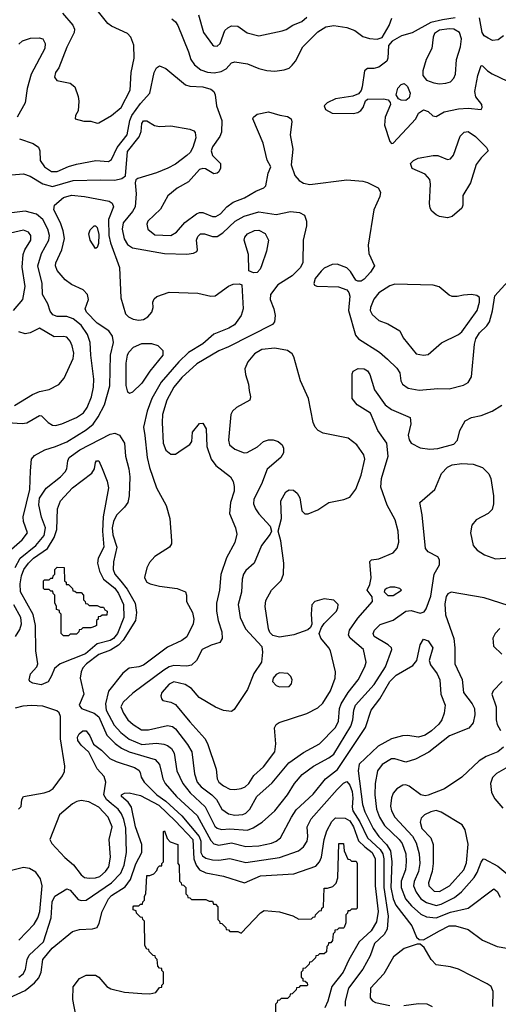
# Model space of a CAD drawing. Extents: x 1173029 to 1307123, y 522559 to 678521.
# Tile 18 of 256: x 1183590 to 1186583, y 547154 to 553315. Entities that reach past the tile are written whole.
import ezdxf

# ---------------------------------------------------------------- set-up
doc = ezdxf.new("R2010")
doc.units = 0

msp = doc.modelspace()

# ---------------------------------------------------------------- linework, layer by layer
at = {"layer": '0CON10XD'}
for points in [[(1183857.8, 553355), (1183921.7, 553281.7), (1183932.2, 553255), (1183931.5, 553235), (1183885, 553142.5), (1183835.4, 553014.6), (1183814.3, 552985), (1183808, 552955), (1183822.5, 552935), (1183905, 552918.6), (1183934.2, 552895), (1183955.6, 552835), (1183960, 552805), (1183956.2, 552745), (1183940, 552715), (1183937.5, 552695), (1183990.5, 552680.5), (1184035, 552680), (1184075, 552667.5), (1184085, 552670), (1184165, 552716.5), (1184224.3, 552765.7), (1184280.9, 552875), (1184286.9, 552985), (1184305.5, 553075), (1184304.3, 553155), (1184286.2, 553205), (1184265, 553228.8), (1184163.6, 553273.6), (1184141.1, 553291.1), (1184067.1, 553385)], [(1184541.3, 553321.3), (1184565, 553301.1), (1184578.7, 553278.7), (1184645.5, 553114.5), (1184661.1, 553065), (1184682.9, 553032.9), (1184721.9, 553001.9), (1184765, 552987.2), (1184807.1, 552982.9), (1184849.1, 552990.9), (1184881.7, 553008.3), (1184915, 553044.3), (1184935, 553051.1), (1185015, 553039.6), (1185085, 553010), (1185135, 552997.8), (1185185, 552992.9), (1185245, 553001.9), (1185275, 553012.5), (1185295, 553029.5), (1185314.6, 553055), (1185360.4, 553145), (1185455, 553239.6), (1185505, 553270.9), (1185555, 553278.9), (1185635.9, 553265.9), (1185685, 553246.5), (1185735, 553210), (1185777, 553197), (1185825, 553192.9), (1185856.9, 553203.1), (1185901.5, 553278.5), (1185916.4, 553325)], [(1184707.3, 553345), (1184740, 553235), (1184795, 553158), (1184805, 553150.8), (1184825, 553150)], [(1184825, 553150), (1184843, 553167), (1184873.1, 553246.9), (1184892.5, 553265), (1184915, 553275.6), (1184955, 553274.2), (1185013.2, 553233.2), (1185085, 553214.4), (1185232.5, 553245), (1185256.8, 553253.2), (1185298.8, 553281.2), (1185355, 553303.3), (1185385, 553331.5)], [(1186312.8, 553327.2), (1186233.1, 553313.1), (1186161.6, 553298.4), (1186045, 553232.1), (1185976.9, 553213.1), (1185918.5, 553181.5), (1185897.1, 553152.9), (1185892.9, 553075), (1185885.4, 553054.6), (1185835, 553018.6), (1185805, 553010), (1185765, 553010), (1185746.7, 552995), (1185732, 552895), (1185725, 552872.5), (1185709.2, 552850.8), (1185672.7, 552837.3), (1185565, 552820.5), (1185512, 552795), (1185494.2, 552775), (1185502.1, 552752.1), (1185545, 552730.8), (1185675, 552727.5), (1185705, 552734.2), (1185723.2, 552746.8), (1185737.1, 552765), (1185752.5, 552807.5), (1185765, 552818), (1185865, 552819.6), (1185893.3, 552813.3), (1185907.1, 552797.1), (1185909.2, 552785), (1185874.5, 552705), (1185871.5, 552655), (1185905, 552552.5), (1185915, 552540)], [(1186615, 553213.3), (1186581.7, 553188.3), (1186545.7, 553185.7), (1186519.1, 553199.1), (1186495, 553214), (1186482.2, 553235), (1186465.6, 553325.6)], [(1186215, 552914.6), (1186255, 552917.3), (1186283.3, 552926.7), (1186305, 552950), (1186315.4, 552975), (1186321.4, 553065), (1186346.7, 553145), (1186353.3, 553195), (1186339.6, 553235), (1186305, 553254.8), (1186275, 553257.7), (1186215, 553248.5), (1186185, 553228.5), (1186175.8, 553205), (1186167.1, 553135), (1186132.9, 553065), (1186110.9, 552995), (1186111.8, 552965), (1186135, 552935.6), (1186178.9, 552918.9), (1186215, 552914.6)], [(1183585, 553161.2), (1183607.5, 553182.5), (1183658.8, 553198.8), (1183712.4, 553202.4), (1183735.5, 553195.5), (1183749.5, 553165), (1183747.1, 553135), (1183661.8, 552975), (1183637.5, 552885), (1183623.5, 552795), (1183573.6, 552705)], [(1183589.1, 552569.1), (1183675, 552540), (1183707, 552517), (1183716.9, 552495), (1183718.9, 552435), (1183745.4, 552395), (1183789.2, 552365), (1183824.3, 552365.7), (1183895, 552396.9), (1183945, 552411.2), (1184066, 552434), (1184145, 552428.5), (1184165, 552440.6), (1184199.1, 552515), (1184262.9, 552595), (1184279.4, 552685), (1184292, 552715), (1184345, 552790.9), (1184404.2, 552855), (1184430.4, 552985), (1184445, 553014), (1184465, 553026.2), (1184505, 553010), (1184627.6, 552907.6), (1184655, 552900), (1184735.2, 552895.2), (1184785, 552879.3), (1184803.6, 552865), (1184812.5, 552845), (1184820.8, 552775), (1184853.5, 552685), (1184851.2, 552611.2)], [(1185915, 552540), (1185925, 552543.3), (1186066.7, 552695), (1186085, 552730), (1186115, 552750), (1186145, 552740), (1186173.3, 552713.3), (1186195, 552710), (1186245, 552737.5), (1186335, 552756.7), (1186395, 552760.5), (1186475, 552753.3), (1186481.2, 552765), (1186479.2, 552785), (1186442.9, 552832.9), (1186435.5, 552865), (1186454.7, 552965.3), (1186475, 553027.5), (1186485, 553026.7), (1186515.4, 552995.4), (1186545.4, 552975.4), (1186639.7, 552929.7)], [(1186005, 552810), (1185975, 552811.2), (1185958.8, 552818.8), (1185943.8, 552845), (1185955, 552886.2), (1185975, 552908.6), (1185994.4, 552915.6), (1186015, 552897.5), (1186031.1, 552855), (1186025, 552826.7), (1186005, 552810)], [(1184851.2, 552611.2), (1184842.1, 552585), (1184795, 552518.9), (1184786.9, 552495), (1184796, 552466), (1184845.6, 552415), (1184846.9, 552385), (1184836.4, 552363.6), (1184825, 552354.2), (1184805, 552350.8), (1184751.7, 552381.7), (1184735, 552384.5), (1184715, 552378.5), (1184645, 552300.4), (1184575, 552260), (1184516.3, 552213.7), (1184471.2, 552128.8), (1184392.5, 552055), (1184384.5, 552035), (1184392.2, 552005), (1184435, 551969.1), (1184535, 551965.5), (1184570.6, 551985), (1184623.1, 552046.9), (1184695, 552100.7), (1184715, 552108.4), (1184735, 552108), (1184795, 552083.2), (1184816.4, 552083.6), (1184845, 552100.8), (1184885.6, 552144.4), (1184925, 552172.9), (1184995, 552200.5), (1185067.6, 552242.4), (1185117.1, 552262.9), (1185128.8, 552275), (1185143.8, 552355), (1185160, 552395), (1185136.8, 552436.8), (1185113.1, 552543.1), (1185048, 552695), (1185051.2, 552705), (1185075, 552724.2), (1185145, 552739.2), (1185217, 552717), (1185265, 552710), (1185287.5, 552695), (1185292.5, 552675), (1185282.5, 552595), (1185298.7, 552505), (1185287.2, 552407.2), (1185311.1, 552341.1), (1185338.3, 552308.3), (1185365, 552292.9), (1185405.4, 552284.6), (1185635, 552313.8), (1185735, 552304), (1185765, 552296.7), (1185832.7, 552262.7), (1185845.8, 552235.8), (1185841.6, 552208.4), (1185804.2, 552125.8), (1185768.8, 551905), (1185772.8, 551852.8), (1185809.2, 551775), (1185782.9, 551735), (1185745, 551691.4), (1185725, 551680), (1185705, 551678), (1185691.2, 551685), (1185659.1, 551739.1), (1185635, 551762), (1185575, 551784.3), (1185545, 551783.1), (1185495, 551760), (1185475, 551742.5), (1185436.9, 551695), (1185430, 551665), (1185434.3, 551654.3), (1185448.3, 551648.3), (1185582.8, 551642.8), (1185635.5, 551625.5), (1185648.2, 551608.2), (1185653.6, 551585), (1185646.7, 551495), (1185690.8, 551340.8), (1185708.7, 551318.7), (1185840, 551235), (1185891.1, 551191.1), (1185949.5, 551135), (1185966.5, 551105), (1185974.5, 551055), (1185983.5, 551035), (1186019.9, 551009.9), (1186087.7, 550997.7), (1186205, 551006.7), (1186275, 551005.4), (1186365, 551029.1), (1186395, 551045.6), (1186415, 551081.2), (1186433.7, 551285), (1186442.2, 551317.8), (1186465, 551356), (1186511.5, 551398.5), (1186528.4, 551425), (1186547.4, 551492.6), (1186561.9, 551588.1), (1186645, 551680)], [(1183465, 552338), (1183615, 552350.5), (1183655, 552336.4), (1183735, 552289), (1183795, 552271.2), (1183925, 552308), (1184097.3, 552312.7), (1184185, 552310.9), (1184228.3, 552321.7), (1184252.2, 552337.8), (1184265, 552490), (1184338.3, 552581.7), (1184349, 552615), (1184354.7, 552665), (1184365, 552682.9), (1184385, 552682.9), (1184433.8, 552653.8), (1184465, 552646.5), (1184535, 552650.8), (1184655, 552630), (1184679.1, 552619.1), (1184688.2, 552608.2), (1184691.2, 552575), (1184672.4, 552515), (1184655.9, 552485), (1184635.2, 552464.8), (1184565, 552411.8), (1184517.1, 552385), (1184445, 552356), (1184328.1, 552321.9), (1184317, 552313), (1184311.4, 552295), (1184318.9, 552225), (1184312.5, 552145), (1184296.5, 552115), (1184236.6, 552045)], [(1186265, 552075.6), (1186215, 552084.4), (1186195, 552093.1), (1186167.7, 552117.7), (1186157.3, 552135), (1186152.1, 552165), (1186160, 552285), (1186154.2, 552315), (1186125, 552347.5), (1186045, 552384), (1186034.3, 552415), (1186052.5, 552435), (1186080.9, 552449.1), (1186175, 552465.6), (1186205.4, 552465.4), (1186265, 552439.2), (1186285, 552444.2), (1186302.6, 552467.4), (1186345, 552586.5), (1186368.7, 552611.3), (1186395, 552615.3), (1186440.4, 552585), (1186510, 552515), (1186519.2, 552495), (1186475, 552451.4), (1186445, 552408), (1186409.6, 552295), (1186362, 552215), (1186362, 552155), (1186354.2, 552135.8), (1186295, 552084.3), (1186265, 552075.6)], [(1183538.7, 550001.3), (1183605, 550060), (1183639.5, 550105), (1183614.3, 550174.3), (1183611.1, 550205), (1183653.2, 550375), (1183657, 550493), (1183664.2, 550565), (1183682.7, 550587.3), (1183746.9, 550623.1), (1183815, 550644.1), (1183885, 550674.7), (1184005, 550748.4), (1184049.3, 550785), (1184080.6, 550829.4), (1184121.1, 550905), (1184154.7, 551025), (1184158.8, 551215), (1184177.3, 551295), (1184170.9, 551335), (1184147.6, 551367.6), (1184075, 551417.1), (1184007.6, 551485), (1184000.3, 551505), (1184020.2, 551565), (1184015, 551596.1), (1183987.7, 551625), (1183915, 551658.7), (1183875, 551688.2), (1183823.8, 551745), (1183813.2, 551775), (1183815.3, 551794.7), (1183854.7, 551875.3), (1183870.3, 551945), (1183862.9, 551992.9), (1183845.7, 552045), (1183804.7, 552125), (1183807.9, 552155), (1183865, 552202.8), (1183915, 552216.7), (1183995, 552209.2), (1184150, 552180), (1184167.6, 552167.6), (1184177.1, 552145), (1184145.2, 552065), (1184148.6, 551965), (1184158.3, 551918.3), (1184213.5, 551765), (1184222.5, 551575), (1184252.5, 551475), (1184271.2, 551455), (1184300.7, 551440.7), (1184335, 551434.4), (1184365, 551439.4), (1184390.8, 551455), (1184415.7, 551485), (1184424.1, 551514.1), (1184422.3, 551547.7), (1184431.2, 551568.8), (1184447.3, 551582.7), (1184525, 551609.5), (1184705, 551603.8), (1184785, 551585.6), (1184813.1, 551586.9), (1184895, 551648.6), (1184925, 551659.2), (1184965, 551662.5), (1184980, 551655), (1184988.5, 551505), (1184976.1, 551463.9), (1184933.6, 551406.4), (1184897.1, 551385), (1184805, 551347.5), (1184735, 551286.8), (1184645, 551232), (1184584.8, 551175.2), (1184474, 551046), (1184415.8, 550945), (1184387.2, 550865), (1184365.3, 550765), (1184372.4, 550712.4), (1184387.8, 550575), (1184402.8, 550512.8), (1184446.7, 550386.7), (1184505.4, 550275.4), (1184529.4, 550195), (1184540, 550055), (1184539.2, 550035), (1184528, 550015), (1184434.7, 549955.3), (1184401.1, 549918.9), (1184385.8, 549885), (1184371.2, 549825), (1184373.8, 549815), (1184386.1, 549796.1), (1184406.1, 549786.1), (1184465, 549770.8), (1184575, 549755.6), (1184626.7, 549735), (1184633.8, 549715), (1184633.8, 549675), (1184670, 549605), (1184679.6, 549565), (1184675.4, 549535), (1184635, 549452.7), (1184605, 549431.5), (1184515, 549389.6), (1184472, 549358), (1184365, 549276.5), (1184335, 549265.5), (1184275, 549256.7), (1184234.7, 549225.3), (1184146.2, 549113.8), (1184126.6, 549035), (1184131.8, 548995), (1184180.6, 548900.6), (1184223.5, 548855), (1184275, 548814), (1184355, 548780.4), (1184445, 548788), (1184492.1, 548782.1), (1184515, 548774.1), (1184539.2, 548755), (1184555.3, 548725), (1184572.2, 548615), (1184609.7, 548535), (1184656.7, 548476.7), (1184749.1, 548389.1), (1184809.9, 548269.9), (1184825.6, 548255.6), (1184851.2, 548248.8), (1184905, 548251.9), (1185015, 548244.7), (1185051, 548259), (1185106.8, 548293.2), (1185185, 548365.5), (1185265.4, 548465), (1185307.7, 548535), (1185357.3, 548592.7), (1185427.5, 548645), (1185523.4, 548696.6), (1185555, 548720), (1185661.7, 548895), (1185673.9, 548935), (1185679.3, 548995), (1185690.5, 549025), (1185805.8, 549155), (1185877.4, 549265), (1185918.2, 549375), (1185915.3, 549385.3), (1185895, 549402.7)], [(1183515, 550793.9), (1183605, 550788.2), (1183635, 550793.3), (1183715, 550839.5), (1183726.4, 550836.3), (1183767.8, 550795), (1183795, 550778.8), (1183815, 550776.9), (1183853.6, 550786.4), (1183945, 550826), (1183988.8, 550855), (1184011.9, 550888.1), (1184039, 550955), (1184052.8, 551015), (1184053.8, 551065), (1184034.1, 551215), (1184031.3, 551295), (1184013.5, 551345), (1183974.2, 551404.2), (1183925, 551442.4), (1183885, 551457.8), (1183825, 551457.9), (1183798.4, 551468.4), (1183781.7, 551491.7), (1183766.6, 551536.6), (1183733.9, 551595), (1183730.3, 551665), (1183702.8, 551775), (1183727.4, 551852.6), (1183773, 551935), (1183775.7, 551965), (1183765.7, 552005), (1183735, 552064.6), (1183695, 552098.8), (1183625, 552117.1), (1183525, 552104.6)], [(1184236.6, 552045), (1184231.4, 552005), (1184243.2, 551943.2), (1184265, 551908.8), (1184295, 551887.7), (1184495, 551851.9), (1184635, 551848.2), (1184677.5, 551855), (1184698.8, 551865), (1184702.5, 551875), (1184696.2, 551935), (1184705, 551958.6), (1184720, 551975), (1184745, 551976.1), (1184795, 551957.5), (1184825, 551959.2), (1184859.5, 551980.5), (1184937.7, 552055), (1184993.4, 552086.6), (1185085, 552113.3), (1185195, 552096.5), (1185284.1, 552114.1), (1185339.3, 552109.3), (1185371.1, 552091.1), (1185383.8, 552053.8), (1185382.9, 552025), (1185362.7, 551935), (1185359.7, 551795), (1185346.7, 551765), (1185295, 551713.1), (1185204.8, 551655.2), (1185158.4, 551595), (1185155.9, 551565), (1185180.4, 551505), (1185188.2, 551465), (1185184.5, 551425.5), (1185171.2, 551408.8), (1184895, 551267.3), (1184835, 551242.7), (1184698.1, 551161.9), (1184604.3, 551075.7), (1184554.2, 551015.8), (1184510.3, 550935), (1184483.7, 550845), (1184480.6, 550795), (1184488, 550665), (1184505, 550621.9), (1184535, 550596.7), (1184565, 550596.7), (1184607.1, 550625), (1184655, 550656), (1184665.7, 550675), (1184670.6, 550735), (1184715, 550788.1), (1184735, 550790.8), (1184755.5, 550755), (1184761.2, 550645), (1184787.5, 550565), (1184816.6, 550526.6), (1184908.1, 550455), (1184924.6, 550424.6), (1184931.8, 550395), (1184931.2, 550365), (1184909.1, 550295), (1184902.5, 550225), (1184940.5, 550135), (1184947.5, 550095), (1184935, 550043.8), (1184883.1, 549946.9), (1184847.4, 549842.6), (1184839.3, 549745), (1184821.3, 549665), (1184821.3, 549615), (1184830.4, 549555), (1184853.5, 549485), (1184857, 549443), (1184841.2, 549418.8), (1184788.3, 549401.7), (1184730.8, 549375), (1184695.4, 549304.6), (1184665, 549276.7), (1184635, 549270.4), (1184555, 549274.2), (1184525, 549265.3), (1184490.7, 549245), (1184298.5, 549101.5), (1184236.4, 549045), (1184223.1, 549015), (1184238.4, 548975), (1184266.7, 548935), (1184298.8, 548905), (1184351.4, 548871.4), (1184395, 548871.1), (1184515, 548897.8), (1184545, 548892.7), (1184565, 548878.7), (1184640.1, 548780.1), (1184666, 548735), (1184684, 548596), (1184700.5, 548545), (1184724.9, 548514.9), (1184792.5, 548465), (1184820.3, 548435), (1184855, 548374.5), (1184896.1, 548346.1), (1184935, 548338.4), (1184985, 548342.4), (1185005, 548349.7), (1185028.8, 548375), (1185072.7, 548455), (1185168.9, 548541.1), (1185272.3, 548665), (1185365, 548729.6), (1185465, 548784.6), (1185565, 548886.9), (1185583, 548925), (1185589.6, 549005), (1185599.5, 549035), (1185644.2, 549105.8), (1185707.3, 549185), (1185749.1, 549265), (1185757.5, 549295), (1185740.4, 549375), (1185656.9, 549445), (1185645.4, 549465), (1185652.5, 549495), (1185705, 549571.1), (1185796.2, 549675), (1185793.6, 549703.6), (1185762.5, 549745), (1185778.8, 549781.2), (1185787, 549823), (1185780, 549925), (1185790, 549935), (1185835, 549940.8), (1185925, 549979.5), (1185951.3, 550008.7), (1185960, 550045), (1185956.9, 550115), (1185937.5, 550185), (1185887.6, 550277.6), (1185849.1, 550389.1), (1185853.1, 550445), (1185893.6, 550585), (1185885.6, 550665), (1185830.6, 550745), (1185783.1, 550853.1), (1185700.6, 550905), (1185669.4, 550945), (1185669.5, 551099.5), (1185676.2, 551115), (1185706.8, 551133.2), (1185745, 551130), (1185765, 551117.1), (1185780, 551095), (1185809.2, 550999.2), (1185875.8, 550905), (1185915, 550875.7), (1186032.5, 550825), (1186036.4, 550786.4), (1186020, 550715), (1186025.9, 550685.9), (1186038.8, 550665), (1186095.4, 550635.4), (1186155, 550627.9), (1186205, 550631.5), (1186305, 550660), (1186327.1, 550685), (1186342.5, 550745), (1186376.7, 550805), (1186415, 550826), (1186475, 550839.2), (1186545.4, 550864.6), (1186605.9, 550904.1)], [(1183550.5, 551495), (1183609.6, 551565), (1183623.7, 551646.3), (1183606.1, 551766.1), (1183611.9, 551845), (1183621.8, 551875), (1183658.9, 551935), (1183659.6, 551965), (1183645, 551986.5), (1183615, 551997.5), (1183505, 551973.5)], [(1184065, 551883.8), (1184031.4, 551935), (1184022.5, 551975), (1184030.3, 551999.7), (1184055, 552026), (1184065, 552025.8), (1184075, 552014), (1184085, 551970), (1184083.6, 551915), (1184075, 551888.8), (1184065, 551883.8)], [(1185051.7, 551731.7), (1185023, 551743), (1185020.8, 551845), (1184993.1, 551935), (1184998.5, 551955), (1185015, 551974.4), (1185058.8, 551995), (1185085, 551998.8), (1185125, 551977.8), (1185146.7, 551935), (1185133.4, 551866.6), (1185102.9, 551775), (1185094.2, 551755), (1185075, 551734), (1185051.7, 551731.7)], [(1186115, 551215.7), (1186145, 551220.8), (1186227, 551293), (1186335, 551344.4), (1186355, 551361.4), (1186450, 551495), (1186465, 551547.5), (1186465, 551576), (1186449.4, 551589.4), (1186415, 551595.4), (1186365, 551592.1), (1186325, 551582.1), (1186295, 551583.8), (1186275, 551592.3), (1186212.6, 551642.6), (1186175, 551653.3), (1185935, 551659.3), (1185905, 551649.3), (1185835, 551605.4), (1185804.2, 551565.8), (1185783.1, 551515), (1185781.4, 551495), (1185795, 551470), (1185835, 551432.9), (1185892.7, 551412.7), (1185967.7, 551367.7), (1185988.8, 551325), (1186070, 551225), (1186115, 551215.7)], [(1183558.7, 550901.3), (1183669.9, 550970.1), (1183715, 550988.7), (1183775, 551000.5), (1183835, 551031.4), (1183868.3, 551071.7), (1183925, 551196), (1183928.8, 551228.8), (1183918.7, 551275), (1183905, 551304.3), (1183885, 551327.8), (1183865, 551333.3), (1183805, 551331.5), (1183715, 551385.8), (1183655, 551355.4), (1183625, 551350.4), (1183585, 551361.2)], [(1184276.1, 550976.1), (1184266.2, 550985), (1184256.1, 551026.1), (1184255.9, 551165), (1184263.5, 551215), (1184272.5, 551235), (1184301.4, 551265), (1184355, 551288.5), (1184415, 551288.5), (1184455, 551276.9), (1184485.6, 551245), (1184486.2, 551215), (1184404.8, 551115.2), (1184355, 551041.1), (1184295, 550984), (1184276.1, 550976.1)], [(1184935, 548497.5), (1184975, 548504.7), (1185000.5, 548515), (1185024, 548535), (1185054.1, 548585.9), (1185115, 548641.2), (1185185.4, 548735), (1185192.7, 548785), (1185184.2, 548885), (1185193.8, 548905), (1185212.6, 548917.4), (1185385, 548974.6), (1185455, 549010), (1185485, 549039.5), (1185534.6, 549115), (1185562.1, 549195), (1185564.5, 549235), (1185532.9, 549365), (1185522.9, 549385), (1185472.5, 549445), (1185463.8, 549475), (1185477.3, 549512.7), (1185493.2, 549536.8), (1185570.5, 549615), (1185580, 549635), (1185580.8, 549655), (1185555, 549683.8), (1185495, 549692.1), (1185435, 549675.6), (1185416.7, 549653.3), (1185413.1, 549595), (1185417.7, 549532.3), (1185408.8, 549511.2), (1185392.7, 549497.3), (1185304.7, 549465.3), (1185215, 549452.3), (1185172.5, 549462.5), (1185155, 549480.8), (1185145, 549503.8), (1185125.9, 549644.1), (1185128.8, 549681.2), (1185164.6, 549745.4), (1185225, 549806.2), (1185240, 549845), (1185241.4, 549915), (1185222.9, 550055), (1185207.5, 550115), (1185226.9, 550195), (1185222.2, 550305), (1185255, 550360.8), (1185275, 550374.2), (1185301.7, 550371.7), (1185325, 550352), (1185342.8, 550322.8), (1185355, 550242.5), (1185374.1, 550224.1), (1185395, 550223.3), (1185455, 550248), (1185523.3, 550295), (1185617.8, 550312.2), (1185655, 550327.1), (1185692.9, 550377.1), (1185726.1, 550465), (1185747.5, 550565), (1185742.9, 550592.9), (1185698.1, 550655), (1185645, 550696.9), (1185487.8, 550727.8), (1185456, 550745), (1185437.5, 550765), (1185424.3, 550795), (1185395.6, 550945), (1185345.5, 551055), (1185304.6, 551204.6), (1185293.1, 551225), (1185264.6, 551244.6), (1185185, 551260.4), (1185105, 551250.4), (1185057.8, 551225), (1185016.5, 551173.5), (1184998.9, 551131.1), (1185001.8, 551095), (1185021.2, 551035), (1185025.7, 550994.3), (1185034, 550955), (1185030, 550935), (1184945, 550888.5), (1184920.5, 550865), (1184910.9, 550845), (1184896.2, 550685), (1184902.9, 550655), (1184935, 550627.3), (1184994.3, 550605.7), (1185013.6, 550606.4), (1185077.2, 550642.8), (1185115, 550676), (1185145, 550685.8), (1185175, 550685.8), (1185207.5, 550675), (1185232.5, 550655), (1185240, 550635), (1185240, 550605), (1185223.3, 550575), (1185137.2, 550502.8), (1185101.7, 550408.3), (1185054.6, 550315), (1185052.9, 550285), (1185064.7, 550254.7), (1185085, 550222.5), (1185156.8, 550146.8), (1185164, 550115), (1185156, 550095), (1185101.9, 550025), (1185057.1, 549915), (1185005, 549868.1), (1184990.4, 549845), (1184981.8, 549815), (1184977.8, 549732.2), (1184955.4, 549655), (1184968.7, 549575), (1185002.8, 549502.8), (1185103.8, 549393.8), (1185108.6, 549358.6), (1185101.3, 549295), (1185054.3, 549225), (1185015, 549123.1), (1184931.2, 548998.8), (1184915, 548986.9), (1184865, 548993.5), (1184815, 549012.5), (1184713.1, 549073.1), (1184665, 549129.4), (1184625, 549155.3), (1184555, 549171.5), (1184525, 549158.2), (1184480, 549105), (1184473.1, 549085), (1184476.2, 549065), (1184485.8, 549055.8), (1184535, 549044.5), (1184565, 549030), (1184655, 548921.5), (1184747, 548817), (1184765.2, 548785.2), (1184817.8, 548625), (1184825.5, 548565), (1184836.4, 548545), (1184865, 548521.8), (1184905, 548501.4), (1184935, 548497.5)], [(1183562.5, 549887.5), (1183592.4, 549945), (1183691.4, 550025), (1183742.6, 550087.4), (1183751, 550135), (1183727.3, 550202.7), (1183708.9, 550278.9), (1183715, 550322.2), (1183755.3, 550384.7), (1183846.2, 550455), (1183874.5, 550485), (1183884.5, 550505), (1183890.4, 550555), (1183899.6, 550575), (1183966.6, 550623.4), (1184155, 550722.7), (1184185, 550728.1), (1184214.6, 550714.6), (1184246.5, 550665), (1184251.5, 550585), (1184272.5, 550505), (1184278.2, 550455), (1184273.9, 550335), (1184267.1, 550295), (1184245.5, 550265), (1184194.7, 550215), (1184176.9, 550175), (1184169.1, 550135), (1184172, 550092), (1184198, 550015), (1184177.6, 549922.4), (1184174.7, 549875), (1184185.9, 549845), (1184222.5, 549802.5), (1184262.4, 549752.4), (1184312.7, 549665), (1184320.6, 549605), (1184314.3, 549555), (1184236.5, 549433.5), (1184208.3, 549401.7), (1184158.9, 549371.1), (1184085, 549342.8), (1184007.7, 549285), (1183985, 549260), (1183973.9, 549235), (1183968.5, 549195), (1183990.5, 549095), (1183961.4, 549025), (1183976.2, 549005), (1184055, 548975.3), (1184085, 548952.5), (1184135, 548839.2), (1184186.8, 548786.8), (1184227.4, 548757.4), (1184274.3, 548734.3), (1184436.7, 548686.7), (1184463.5, 548655), (1184477, 548603), (1184484.7, 548565), (1184500.3, 548535), (1184571.1, 548455), (1184700.5, 548335), (1184785, 548180), (1184805, 548157.4), (1184835, 548150.4), (1184915, 548164.8), (1185005, 548141.3), (1185085, 548145.2), (1185165, 548162.6), (1185195, 548175.3), (1185220.9, 548195), (1185288.8, 548325), (1185319.2, 548370.8), (1185425, 548469.5), (1185502.5, 548565), (1185576.7, 548623.3), (1185660.7, 548749.3), (1185753, 548887), (1185787.3, 548995), (1185843.1, 549065), (1185905, 549174.1), (1185945, 549214.7), (1186048.9, 549275), (1186073.3, 549305), (1186094.1, 549404.1), (1186115, 549438.8), (1186145, 549428.8), (1186173.8, 549385), (1186150.6, 549305), (1186159.4, 549279.4), (1186201.2, 549221.2), (1186216.7, 549185), (1186224, 549095), (1186249.7, 549025), (1186245.4, 548975.4), (1186230.6, 548935), (1186212, 548908), (1186165.2, 548864.8), (1186125, 548837.5), (1186085, 548826.6), (1186015, 548836.7), (1185983.5, 548833.5), (1185915, 548814.7), (1185830.8, 548769.2), (1185713, 548657), (1185706.1, 548615), (1185734, 548404), (1185748.4, 548358.4), (1185800.5, 548255), (1185835.2, 548205), (1185884.7, 548154.7), (1185908, 548115), (1185917.7, 548045), (1185910.6, 547885), (1185924.6, 547815), (1185942.3, 547775), (1186042, 547645), (1186070.8, 547575), (1186088.8, 547558.8), (1186115, 547558.6), (1186215, 547614.7), (1186275, 547644.7), (1186315.2, 547645.2), (1186395, 547621.8), (1186485, 547555.6), (1186576.7, 547515), (1186635.9, 547505.9)], [(1183725, 549153.3), (1183673, 549163), (1183654.6, 549174.6), (1183649.2, 549185), (1183657.6, 549222.4), (1183698, 549265), (1183704.2, 549285), (1183690.8, 549365), (1183688.4, 549525), (1183673.5, 549593.5), (1183595.2, 549735), (1183592.7, 549785), (1183600.6, 549835), (1183616.3, 549875), (1183645, 549914.2), (1183677.1, 549945), (1183763.4, 550006.6), (1183805.7, 550074.3), (1183821.5, 550125), (1183826, 550255), (1183846.2, 550305), (1183921.2, 550385), (1184042.1, 550477.9), (1184057.8, 550505), (1184064.4, 550545), (1184071.2, 550555), (1184085, 550553.8), (1184105, 550506.2), (1184137.5, 550427.5), (1184145.4, 550385), (1184112.3, 550205), (1184108.6, 550115), (1184115.8, 550015), (1184081.2, 549945), (1184077.8, 549915), (1184090.2, 549865), (1184113.9, 549815), (1184185, 549758), (1184208.5, 549725), (1184239.1, 549655), (1184240.9, 549575), (1184201.8, 549475), (1184176.7, 549443.3), (1184155, 549431.1), (1184075, 549410.6), (1184002, 549348), (1183842.9, 549285), (1183808.6, 549255), (1183789.3, 549209.3), (1183767.4, 549172.6), (1183725, 549153.3)], [(1185895, 549402.7), (1185806.5, 549455), (1185800, 549475), (1185809.1, 549495), (1185845, 549530.9), (1185925, 549558.2), (1186005, 549613.4), (1186037.4, 549617.4), (1186095, 549601.9), (1186120, 549610), (1186132, 549628), (1186161.5, 549708.5), (1186181.1, 549845), (1186214.5, 549905), (1186216.2, 549935), (1186205, 549954.4), (1186145, 549985.8), (1186126.7, 550006.7), (1186106.8, 550216.8), (1186093.3, 550295), (1186187.1, 550375), (1186228.5, 550475), (1186265.5, 550515), (1186295, 550529.7), (1186355, 550539.1), (1186425, 550534.6), (1186485, 550512.5), (1186524.4, 550474.4), (1186535.8, 550445), (1186553.8, 550335), (1186553.3, 550285), (1186545, 550250), (1186520, 550225), (1186444.2, 550185.8), (1186417.9, 550152.1), (1186409.1, 550105), (1186426.2, 550025), (1186451.5, 549995), (1186495.9, 549965.9), (1186565, 549940.9), (1186655, 549948.1)], [(1183895, 549460), (1183865, 549460), (1183850, 549475), (1183850, 549595), (1183840, 549605), (1183838.3, 549618.3), (1183820, 549625), (1183820, 549645), (1183810, 549665), (1183810, 549715), (1183800, 549725), (1183798.3, 549738.3), (1183785, 549740), (1183775, 549750), (1183745, 549750), (1183740, 549755), (1183740, 549805), (1183745, 549810), (1183775, 549810), (1183785, 549820), (1183798.3, 549821.7), (1183800, 549835), (1183810, 549845), (1183810, 549875), (1183825, 549890), (1183868.3, 549888.3), (1183870, 549805), (1183880, 549795), (1183881.7, 549781.7), (1183895, 549780), (1183908.3, 549768.3), (1183920, 549755), (1183921.7, 549741.7), (1183935, 549740), (1183945, 549730), (1183975, 549730), (1183990, 549715), (1183990, 549685), (1184000, 549675), (1184001.7, 549661.7), (1184015, 549660), (1184025, 549650), (1184075, 549650), (1184095, 549640), (1184115, 549640), (1184121.7, 549621.7), (1184137.5, 549615), (1184135, 549590), (1184105, 549590), (1184095, 549580), (1184081.7, 549578.3), (1184080, 549565), (1184070, 549555), (1184070, 549525), (1184065, 549520), (1184035, 549510), (1183985, 549510), (1183975, 549500), (1183961.7, 549498.3), (1183960, 549485), (1183945, 549470), (1183905, 549470), (1183895, 549460)], [(1186645, 549650.4), (1186495, 549697.7), (1186287.3, 549732.7), (1186267.9, 549722.1), (1186257.1, 549705), (1186248.9, 549661.1), (1186252.2, 549592.2), (1186304, 549444), (1186311.3, 549385), (1186311.8, 549285), (1186357.3, 549187.3), (1186364.5, 549105), (1186419.6, 549035), (1186434.5, 549005), (1186436.4, 548965), (1186425.3, 548914.7), (1186398.8, 548881.2), (1186276.9, 548835), (1186148.8, 548731.2), (1186065, 548687.6), (1186005, 548669.4), (1185935, 548689.4), (1185915, 548689.4), (1185856.2, 548653.8), (1185827.7, 548615), (1185813.6, 548536.4), (1185810.5, 548465), (1185820.9, 548375), (1185840.2, 548325), (1185872.1, 548272.1), (1185964, 548185), (1185981.1, 548161.1), (1186003.8, 548095), (1186007.7, 548045), (1186002, 547995), (1185976.1, 547923.8), (1185976.3, 547885), (1186003.6, 547813.6), (1186041, 547771), (1186099.3, 547719.3), (1186135, 547701.2), (1186195, 547694.4), (1186285, 547731.6), (1186394, 547755), (1186555, 547877.5), (1186575, 547860.8), (1186593.6, 547825)], [(1185925, 549712.9), (1185977.5, 549745), (1185967.5, 549755), (1185935, 549764), (1185905.9, 549764.1), (1185883, 549757), (1185872.7, 549747.3), (1185870, 549735), (1185893, 549713), (1185925, 549712.9)], [(1183564.4, 549455), (1183590.6, 549499.4), (1183601.4, 549535), (1183598.1, 549575), (1183554.6, 549654.6)], [(1186592.7, 549505), (1186563.6, 549475), (1186549.5, 549445), (1186552, 549395), (1186605.6, 549345)], [(1185215, 549141.4), (1185275, 549142.5), (1185289.5, 549160.5), (1185293.8, 549185), (1185285.7, 549205.7), (1185267.5, 549225), (1185215, 549228.1), (1185195, 549218.1), (1185175.6, 549195), (1185171.9, 549175), (1185195, 549148.6), (1185215, 549141.4)], [(1186607.7, 549175), (1186550.4, 549115), (1186543.1, 549095), (1186570, 549015), (1186569.3, 548935), (1186575.4, 548905), (1186596.5, 548866.5)], [(1183583.8, 548375), (1183598.8, 548391.2), (1183603.9, 548436.1), (1183613.3, 548455), (1183743, 548477), (1183775, 548488), (1183798.8, 548505), (1183857.1, 548582.9), (1183869.4, 548610.6), (1183872.7, 548645), (1183845.8, 548815), (1183844.4, 548955), (1183837.3, 548977.3), (1183821.5, 548991.5), (1183735, 549019.1), (1183665, 549024), (1183610, 549020), (1183561.7, 549008.3)], [(1183585, 547323.2), (1183612.5, 547345), (1183627.3, 547372.7), (1183636.3, 547435), (1183648.7, 547461.3), (1183738.3, 547545), (1183787.4, 547695), (1183793.8, 547796.2), (1183809, 547831), (1183885, 547876.9), (1183905, 547868.6), (1183955, 547810.9), (1183975, 547803.2), (1184005, 547806), (1184165, 547913.9), (1184223.5, 547975), (1184243.6, 548025), (1184259, 548105), (1184253.9, 548256.1), (1184241.7, 548311.7), (1184226.2, 548346.2), (1184205.4, 548375.4), (1184165, 548407.7), (1184134, 548435), (1184116.7, 548465), (1184128.2, 548545), (1184118.9, 548578.9), (1184075, 548627.8), (1184022.3, 548732.3), (1183975, 548775.6), (1183954.7, 548805), (1183951.6, 548825), (1183962.4, 548847.6), (1183985, 548865.4), (1184005, 548864.5), (1184029.6, 548835), (1184051.7, 548781.7), (1184102.7, 548745), (1184153.1, 548693.1), (1184192.6, 548672.6), (1184308.8, 548635), (1184335, 548620), (1184344.4, 548605), (1184350, 548575), (1184367.7, 548545), (1184446.8, 548465), (1184504.8, 548425), (1184603.2, 548333.3), (1184711.9, 548205), (1184722.4, 548175), (1184722.2, 548105), (1184732.5, 548082.5), (1184755, 548068.3), (1184795, 548057.5), (1184835, 548056.7), (1184905, 548066.5), (1185005, 548042.6), (1185215, 548073.6), (1185334.2, 548115), (1185365, 548138.9), (1185386.9, 548175), (1185392.1, 548205), (1185388.5, 548265), (1185412.3, 548315), (1185575, 548498.5), (1185615, 548538.5), (1185635, 548548.5), (1185655, 548526.5), (1185668.3, 548485), (1185672.6, 548445), (1185668.4, 548388.4), (1185674.1, 548365), (1185716.6, 548296.6), (1185764.5, 548195), (1185843.4, 548123.4), (1185861.8, 548095), (1185867.7, 548065), (1185866.8, 547885), (1185894.5, 547705), (1185887.7, 547625), (1185868.5, 547591.5), (1185809.7, 547535), (1185782.2, 547457.8), (1185736.7, 547375), (1185646.5, 547255), (1185624.7, 547174.7), (1185625, 547142.5)], [(1186616.1, 548763.9), (1186580.8, 548735), (1186506.1, 548703.9), (1186462.8, 548677.2), (1186355.5, 548574.5), (1186247.2, 548502.8), (1186145, 548462.9), (1186125, 548459.4), (1186099.2, 548465), (1186025, 548518.4), (1186005, 548526.7), (1185985, 548525.4), (1185948, 548502), (1185925, 548475.6), (1185914.3, 548445.7), (1185908.8, 548395), (1185914.3, 548365), (1185935.3, 548325), (1186046.7, 548206.7), (1186069.6, 548165), (1186088.7, 548095), (1186091.9, 548035), (1186084.2, 547985.8), (1186057.3, 547922.7), (1186053.1, 547895), (1186069.8, 547855), (1186099.4, 547815), (1186135, 547791.3), (1186195, 547773.3), (1186225, 547781), (1186308.1, 547821.9), (1186352.3, 547857.7), (1186431.9, 547948.1), (1186451.3, 547978.7), (1186475, 548044), (1186487.7, 548062.3), (1186495, 548064), (1186579.7, 548019.7), (1186655.2, 547955.2)], [(1186645, 548641.2), (1186572.4, 548597.6), (1186547.5, 548572.5), (1186533.9, 548535), (1186540.4, 548480.4), (1186560.5, 548440.5), (1186611.8, 548381.8)], [(1183445, 547159.7), (1183625, 547241.1), (1183681.9, 547288.1), (1183709.4, 547320.6), (1183724.1, 547355), (1183735.9, 547435), (1183793.1, 547505), (1183920.5, 547609.5), (1183965, 547621.8), (1184045, 547625.8), (1184075, 547634), (1184088, 547662), (1184106.1, 547735), (1184144.7, 547815), (1184165.3, 547835), (1184249.8, 547890.2), (1184283.8, 547936.2), (1184316.8, 548033.2), (1184353.4, 548105), (1184353.2, 548155), (1184314.2, 548264.2), (1184288.8, 548388.8), (1184269.1, 548419.1), (1184227.5, 548455), (1184227.8, 548465), (1184245, 548475.8), (1184275, 548478.4), (1184345, 548460), (1184459.4, 548399.4), (1184561.9, 548301.9), (1184672.1, 548185), (1184679.9, 548065), (1184694.5, 548024.5), (1184715, 547996.7), (1184755, 547977.5), (1184865.2, 547955.2), (1184995, 547914.6), (1185095, 547959.2), (1185305, 547970.7), (1185441.2, 548018.8), (1185464.1, 548045), (1185477.8, 548075), (1185494.9, 548185.1), (1185510.3, 548239.7), (1185542, 548298), (1185565, 548320.5), (1185625, 548318.3), (1185655, 548301.3), (1185678.5, 548265), (1185707.9, 548177.9), (1185748.7, 548138.7), (1185793.3, 548105), (1185813.4, 548065), (1185813.8, 547895), (1185832.5, 547735), (1185820.6, 547669.4), (1185787.8, 547615), (1185713.4, 547545), (1185647.7, 547432.3), (1185613.8, 547355), (1185542.9, 547265), (1185516.9, 547173.1), (1185497.3, 547132.7)], [(1184025, 547944.1), (1184065, 547946.3), (1184090.9, 547955), (1184127.3, 547985), (1184147.8, 548015), (1184158.1, 548075), (1184149.3, 548185), (1184168.8, 548265), (1184142.7, 548325), (1184085, 548388.8), (1184021.8, 548421.8), (1183975, 548428.9), (1183946.8, 548423.2), (1183920.8, 548409.2), (1183839.4, 548340.6), (1183779.6, 548185), (1183790.6, 548160.6), (1183872.9, 548072.9), (1183927.5, 548027.5), (1183975, 547963.8), (1183995, 547948), (1184025, 547944.1)], [(1186215, 547860.4), (1186278.7, 547895), (1186366.4, 547995), (1186385, 548040), (1186393.8, 548156.2), (1186375.3, 548245), (1186357.2, 548277.2), (1186225, 548356.7), (1186195, 548367.8), (1186160.9, 548359.2), (1186121.1, 548338.9), (1186100.6, 548319.4), (1186093.8, 548295), (1186105.3, 548255), (1186160.7, 548195), (1186176.6, 548155), (1186175.2, 548035), (1186168.7, 547985), (1186145.7, 547915), (1186148.1, 547895), (1186182.3, 547862.3), (1186215, 547860.4)], [(1183951.5, 547031.5), (1183922.7, 547185), (1183925.5, 547264.5), (1183964.6, 547315.4), (1184005, 547335.8), (1184065, 547335.8), (1184085.7, 547325), (1184134.3, 547265), (1184160.4, 547250.4), (1184245, 547229.5), (1184355, 547221.5), (1184405, 547220.8), (1184441.7, 547228.3), (1184465, 547260), (1184478.3, 547261.7), (1184480, 547275), (1184490, 547285), (1184490, 547355), (1184480, 547365), (1184478.3, 547378.3), (1184465, 547380), (1184453.3, 547393.3), (1184450, 547435), (1184440, 547445), (1184438.3, 547458.3), (1184425, 547460), (1184411.7, 547471.7), (1184400, 547485), (1184398.3, 547498.3), (1184385, 547500), (1184373, 547523), (1184370, 547675), (1184360, 547685), (1184358.3, 547698.3), (1184345, 547700), (1184320, 547725), (1184318.3, 547738.3), (1184300, 547745), (1184300, 547765), (1184305, 547770), (1184335, 547770), (1184345, 547780), (1184358.3, 547781.7), (1184360, 547795), (1184370, 547805), (1184371.7, 547831.7), (1184380, 547845), (1184385, 547960), (1184405, 547960), (1184428.3, 547971.7), (1184448.3, 547991.7), (1184455, 548010), (1184465, 548020), (1184478.3, 548021.7), (1184480, 548035), (1184490, 548045), (1184490, 548235), (1184495, 548240), (1184511.7, 548191.7), (1184531.7, 548171.7), (1184580, 548155), (1184580, 548035), (1184587.5, 548025), (1184590, 547925), (1184600, 547915), (1184601.7, 547901.7), (1184615, 547900), (1184630, 547885), (1184630, 547845), (1184640, 547835), (1184641.7, 547821.7), (1184655, 547820), (1184665, 547810), (1184755, 547810), (1184775, 547800), (1184795, 547800), (1184801.7, 547781.7), (1184815, 547780), (1184830, 547765), (1184830, 547685), (1184840, 547675), (1184841.7, 547661.7), (1184855, 547660), (1184880, 547635), (1184881.7, 547621.7), (1184895, 547620), (1184905, 547610), (1184955, 547610), (1184975, 547600), (1185095, 547726.2), (1185118.8, 547741.2), (1185215, 547733.3), (1185297.3, 547707.3), (1185335, 547687.5), (1185415, 547690), (1185425, 547700), (1185438.3, 547701.7), (1185440, 547715), (1185465, 547740), (1185478.3, 547741.7), (1185480, 547755), (1185490, 547765), (1185495, 547880), (1185515, 547880), (1185548.3, 547891.7), (1185568.3, 547911.7), (1185580, 547945), (1185585, 548160), (1185615, 548160), (1185620, 548115), (1185641.7, 548061.7), (1185655, 548060), (1185665, 548050), (1185695, 548050), (1185700, 548035), (1185700, 547755), (1185695, 547750), (1185665, 547750), (1185655, 547740), (1185641.7, 547738.3), (1185640, 547725), (1185630, 547715), (1185630, 547665), (1185620, 547635), (1185615, 547630), (1185585, 547630), (1185575, 547620), (1185561.7, 547618.3), (1185560, 547605), (1185550, 547595), (1185546.7, 547553.3), (1185535, 547540), (1185521.7, 547538.3), (1185520, 547525), (1185510, 547515), (1185508.3, 547481.7), (1185495, 547470), (1185465, 547470), (1185455, 547460), (1185441.7, 547458.3), (1185440, 547445), (1185428.3, 547431.7), (1185415, 547420), (1185401.7, 547418.3), (1185400, 547405), (1185375, 547380), (1185361.7, 547378.3), (1185360, 547365), (1185350, 547355), (1185350, 547325), (1185360, 547315), (1185361.7, 547301.7), (1185375, 547300), (1185388.3, 547288.3), (1185390, 547275), (1185385, 547270), (1185345, 547270), (1185335, 547260), (1185321.7, 547258.3), (1185320, 547245), (1185295, 547220), (1185281.7, 547218.3), (1185280, 547205), (1185265, 547190), (1185225, 547190), (1185215, 547180), (1185201.7, 547178.3), (1185200, 547165), (1185190, 547155), (1185190, 547105)], [(1183584.3, 547555), (1183681.2, 547655), (1183703.4, 547695), (1183715.6, 547734.4), (1183731.8, 547895), (1183719.5, 547939.5), (1183690.2, 547980.2), (1183652, 548005), (1183615, 548011.3), (1183435, 547966.4)], [(1186549.3, 547140.7), (1186550, 547235), (1186538.9, 547265), (1186513.3, 547283.3), (1186333.4, 547373.4), (1186285, 547388.8), (1186195, 547402.1), (1186163.8, 547435), (1186119.8, 547509.8), (1186095, 547531.2), (1186075, 547530.8), (1185995, 547503.8), (1185927.6, 547452.4), (1185866.9, 547345), (1185784.5, 547255), (1185782.2, 547195), (1185795.3, 547175.3), (1185815.3, 547165.3), (1185905, 547147.2)], [(1185992.8, 547147.2), (1186085, 547160), (1186136.4, 547156.3), (1186170, 547140)]]:
    msp.add_lwpolyline(points, dxfattribs=at)

doc.saveas('drawing.dxf')
